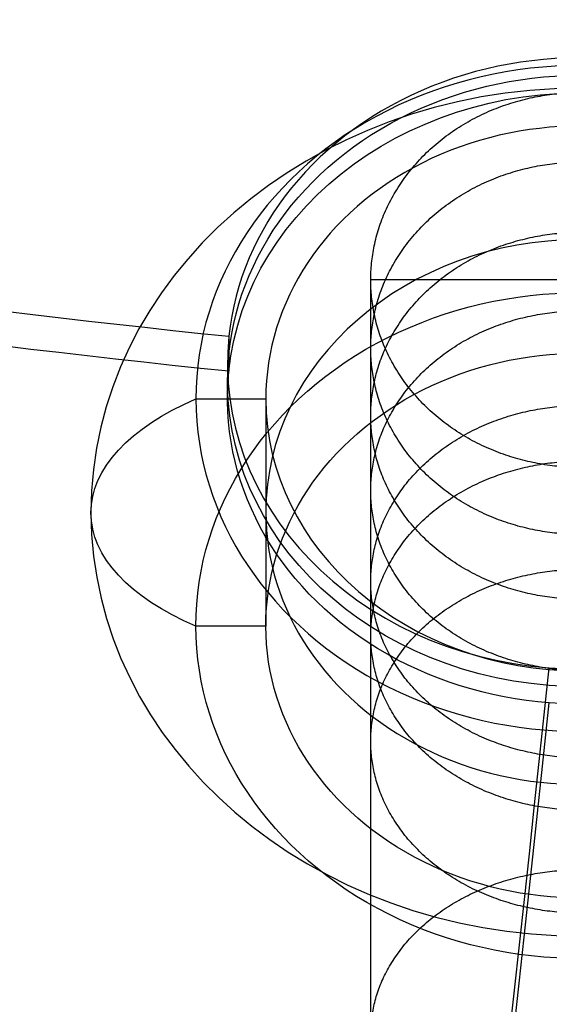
# Model space of a CAD drawing. Header units: millimetres. Extents: x -295 to 297, y -223 to 334.
# Tile 22 of 34: x -8.02 to -0.45, y 164.98 to 179.06. Entities that reach past the tile are written whole.
import ezdxf

# ---------------------------------------------------------------- set-up
doc = ezdxf.new("R2010")
doc.units = ezdxf.units.MM
doc.layers.add('Default', color=178, linetype='Continuous', true_color=0x000000)

msp = doc.modelspace()

# ---------------------------------------------------------------- linework, layer by layer
at = {"layer": 'Default'}
for p, q in [((3.00000000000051, 175.3405017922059, -102.3350279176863), (-2.999999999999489, 175.3405017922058, -102.335027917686)), ((-5.028497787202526, 174.5345081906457, -100.0338041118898), (-5.028497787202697, 174.0337964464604, -99.16654593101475)), ((-5.499992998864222, 173.6382247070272, -99.39492938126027), (-4.499994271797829, 173.6396065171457, -99.3941315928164)), ((-4.499994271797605, 173.639606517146, -99.3941315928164), (-4.499994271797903, 170.3896065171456, -93.76496646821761)), ((-4.499994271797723, 170.3896065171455, -93.76496646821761), (-5.499992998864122, 170.388224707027, -93.76576425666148))]:
    msp.add_line(p, q, dxfattribs=at)
for centre, radius, start, end in [((0.0046097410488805, 224.0026614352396, -234.9999999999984), 100.9999999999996, 300.0000000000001, 246.374193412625), ((0.0046097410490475, 224.0026614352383, -234.9999999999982), 88.99999999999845, 300.0000000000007, 252.831758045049)]:
    msp.add_arc(centre, radius, start, end, dxfattribs=at)
at = {"layer": 'Default', "extrusion": (-5.134781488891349e-16, -0.5000000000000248, 0.8660254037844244)}
for centre, radius, start, end in [((9.49e-13, 100.6864246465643, -189.6205839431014), 53.25295967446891, 354.9089331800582, 174.9089331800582), ((9.49e-13, 100.6864246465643, -189.6205839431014), 53.25295967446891, 174.9089331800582, 354.9089331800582), ((1.2981e-12, 100.6864246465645, -173.8990696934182), 5.048414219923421, 354.9089331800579, 174.9089331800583), ((1.2981e-12, 100.6864246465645, -173.8990696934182), 5.048414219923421, 174.9089331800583, 354.9089331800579)]:
    msp.add_arc(centre, radius, start, end, dxfattribs=at)
at = {"layer": 'Default', "extrusion": (4.996003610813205e-16, 0.5000000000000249, -0.8660254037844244)}
for start, end in [(5.091066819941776, 185.0910668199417), (185.0910668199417, 5.091066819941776)]:
    msp.add_arc((-9.545e-13, 100.6864246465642, 188.7824435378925), 53.79841421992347, start, end, dxfattribs=at)
at = {"layer": 'Default', "extrusion": (5.618356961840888e-16, 0.5000000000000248, -0.8660254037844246)}
msp.add_arc((-7.702e-13, 100.6864246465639, 274.2294824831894), 100, 270, 0, dxfattribs=at)
at = {"layer": 'Default', "extrusion": (5.882255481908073e-16, 0.5000000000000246, -0.8660254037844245)}
msp.add_arc((-7.583e-13, 100.6864246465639, 274.2294824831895), 96.00000000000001, 270, 0, dxfattribs=at)
at = {"layer": 'Default', "extrusion": (0.0887389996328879, 0.8626088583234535, 0.4980274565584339)}
msp.add_arc((22.62667734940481, -270.9555315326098, 100.2892079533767), 97.9999999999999, 59.8771669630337, 89.86201130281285, dxfattribs=at)
at = {"layer": 'Default', "extrusion": (-0.08873899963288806, -0.8626088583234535, -0.4980274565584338)}
msp.add_arc((-22.62667734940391, -270.955531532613, -100.2892079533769), 99.00000000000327, 90.1069403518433, 120.1228330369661, dxfattribs=at)
at = {"layer": 'Default', "extrusion": (1.503797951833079e-15, 0.5000000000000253, -0.866025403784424)}
msp.add_arc((-1.2309e-12, 100.6864246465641, 187.663034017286), 41.50000000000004, 270, 359.9999999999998, dxfattribs=at)
at = {"layer": 'Default', "extrusion": (-2.557953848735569e-13, -0.5000000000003, 0.8660254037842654)}
msp.add_arc((-9.15085e-11, 100.6864246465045, -185.934303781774), 41.50000000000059, 180.0000000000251, 2.51134e-11, dxfattribs=at)
at = {"layer": 'Default', "extrusion": (6.416350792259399e-16, 0.5000000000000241, -0.8660254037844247)}
msp.add_arc((-5.932e-13, 100.6864246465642, 184.2055735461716), 41.4999999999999, 180, 0, dxfattribs=at)
at = {"layer": 'Default', "extrusion": (-6.616885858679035e-16, -0.5000000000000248, 0.8660254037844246)}
msp.add_arc((6.787e-13, 100.6864246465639, -172.8976462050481), 5.499999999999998, 0.0914198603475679, 180.0914198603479, dxfattribs=at)
at = {"layer": 'Default', "extrusion": (-5.258016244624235e-13, 0.4999999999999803, -0.86602540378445)}
for centre, radius, start, end in [((-1.83476e-10, 100.6864246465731, 173.3983579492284), 5.048414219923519, 5.091066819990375, 185.0910668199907), ((-1.83476e-10, 100.6864246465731, 173.3983579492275), 5.048414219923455, 185.0910668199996, 5.091066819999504)]:
    msp.add_arc(centre, radius, start, end, dxfattribs=at)
at = {"layer": 'Default', "extrusion": (5.134781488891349e-16, 0.5000000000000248, -0.8660254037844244)}
for start, end in [(5.091066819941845, 185.0910668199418), (185.0910668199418, 5.091066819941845)]:
    msp.add_arc((-1.049e-13, 100.6864246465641, 172.8976462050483), 5.048414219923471, start, end, dxfattribs=at)
at = {"layer": 'Default', "extrusion": (-8.526512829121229e-14, -0.499999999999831, 0.8660254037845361)}
for centre, radius, start, end in [((-2.79857e-11, 100.686424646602, -169.6476462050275), 6.99999999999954, 0.0914198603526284, 180.0914198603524), ((-2.79857e-11, 100.686424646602, -169.6476462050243), 7.000000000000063, 180.0914198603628, 0.0914198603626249)]:
    msp.add_arc(centre, radius, start, end, dxfattribs=at)
at = {"layer": 'Default', "extrusion": (-6.616885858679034e-16, -0.5000000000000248, 0.8660254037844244)}
for start, end in [(0.0914198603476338, 180.0914198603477), (180.0914198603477, 0.0914198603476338)]:
    msp.add_arc((6.787e-13, 100.6864246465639, -172.8976462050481), 4.499999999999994, start, end, dxfattribs=at)
at = {"layer": 'Default', "extrusion": (1.278976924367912e-13, -0.5000000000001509, 0.8660254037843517)}
for centre, radius, start, end in [((4.57365e-11, 100.6864246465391, -169.6476462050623), 4.499999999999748, 0.0914198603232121, 180.0914198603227), ((4.57365e-11, 100.6864246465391, -169.6476462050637), 4.500000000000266, 180.0914198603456, 0.0914198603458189)]:
    msp.add_arc(centre, radius, start, end, dxfattribs=at)
at = {"layer": 'Default', "extrusion": (7.224039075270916e-16, 0.5000000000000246, -0.8660254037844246)}
msp.add_arc((-7.618e-13, 100.686424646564, 166.3976462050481), 5.5, 359.908580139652, 179.9085801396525, dxfattribs=at)
at = {"layer": 'Default', "extrusion": (6.619054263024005e-16, 0.5000000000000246, -0.8660254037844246)}
msp.add_arc((-7.824e-13, 100.686424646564, 166.3976462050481), 4.499999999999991, 359.9085801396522, 179.9085801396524, dxfattribs=at)
at = {"layer": 'Default', "extrusion": (0.001595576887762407, -0.8660243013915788, -0.4999993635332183)}
msp.add_arc((-2.41223215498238, -169.6499403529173, -100.6862964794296), 4.270833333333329, 130.5025001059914, 229.603062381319, dxfattribs=at)
at = {"layer": 'Default', "extrusion": (-6.615801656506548e-16, -0.5000000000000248, 0.8660254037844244)}
msp.add_arc((6.788e-13, 100.6864246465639, -172.8976462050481), 5.499999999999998, 180.0914198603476, 0.091419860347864, dxfattribs=at)
at = {"layer": 'Default', "extrusion": (7.221870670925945e-16, 0.5000000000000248, -0.8660254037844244)}
msp.add_arc((-7.619e-13, 100.6864246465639, 166.3976462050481), 5.5, 179.908580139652, 359.9085801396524, dxfattribs=at)
at = {"layer": 'Default', "extrusion": (6.614717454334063e-16, 0.5000000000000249, -0.8660254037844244)}
msp.add_arc((-7.826e-13, 100.6864246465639, 166.3976462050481), 4.499999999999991, 179.9085801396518, 359.9085801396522, dxfattribs=at)
at = {"layer": 'Default', "extrusion": (-0.9960549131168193, 0.07685022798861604, 0.04436949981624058)}
for radius, start, end in [(97.99999999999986, 27.04224219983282, 57.02708653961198), (98.99999999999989, 27.04224219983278, 57.05813488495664)]:
    msp.add_arc((-222.5899059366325, -185.4851227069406, 8.934812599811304), radius, start, end, dxfattribs=at)
at = {"layer": 'Default'}
for points, knots in [([(-40.07163354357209, 132.3844606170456, -234.9999996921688), (-42.87612918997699, 133.61122372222, -234.9999982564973), (-48.36051156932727, 136.3170448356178, -234.9999954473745), (-56.16565885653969, 141.1003341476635, -234.9999914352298), (-63.50172867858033, 146.5759405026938, -234.9999876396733), (-68.04798558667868, 150.6663509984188, -234.9999852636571), (-72.3094302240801, 154.8706409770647, -234.9999830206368), (-76.2849570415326, 159.1534243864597, -234.9999809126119), (-81.65324884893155, 166.0590518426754, -234.999978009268), (-86.39883117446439, 173.4065459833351, -234.9999753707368), (-89.12860608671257, 178.5733039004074, -234.9999737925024), (-90.96156632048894, 182.4454595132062, -234.9999727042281), (-92.07365056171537, 184.9242080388, -234.9999720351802), (-94.09304536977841, 189.9654728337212, -234.9999707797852), (-95.3748874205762, 193.834185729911, -234.9999699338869), (-96.82647213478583, 198.8979986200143, -234.9999689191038), (-98.04290479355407, 203.849306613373, -234.9999680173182), (-98.87803372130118, 208.8789907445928, -234.9999672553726), (-99.80254241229, 216.1614928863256, -234.9999662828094), (-100.3229967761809, 225.7282026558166, -234.9999652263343), (-99.47386951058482, 235.2713578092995, -234.9999648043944), (-98.29305651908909, 242.5573892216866, -234.9999647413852), (-97.26651990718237, 247.6335395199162, -234.9999647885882), (-95.84970667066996, 252.6148778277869, -234.9999650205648), (-94.1891439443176, 257.6941822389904, -234.9999653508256), (-92.74488658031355, 261.5629348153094, -234.9999656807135), (-90.50543894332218, 266.5891546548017, -234.9999662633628), (-89.28234528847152, 269.0552458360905, -234.9999666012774), (-87.2802023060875, 272.8909360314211, -234.9999671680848), (-84.324559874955, 277.989206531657, -234.9999680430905), (-79.2457683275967, 285.2013448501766, -234.9999696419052), (-73.55236229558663, 291.9388638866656, -234.999971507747), (-69.36721814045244, 296.0876912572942, -234.9999729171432), (-64.91258162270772, 300.1285336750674, -234.9999744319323), (-60.19364284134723, 304.0287998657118, -234.9999760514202), (-52.62565210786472, 309.1966198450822, -234.9999786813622), (-44.61720158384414, 313.6514559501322, -234.9999814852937), (-39.01737779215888, 316.1258111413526, -234.9999834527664), (-33.38098668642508, 318.3122013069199, -234.9999854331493), (-27.7375913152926, 320.2153437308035, -234.9999874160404), (-19.07034534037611, 322.3011903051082, -234.9999904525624), (-10.25201229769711, 323.6084422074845, -234.9999935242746), (-4.306396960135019, 323.954163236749, -234.9999955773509), (0.075528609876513, 324.0124501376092, -234.9999970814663), (2.876715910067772, 323.9908202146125, -234.9999980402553), (8.469353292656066, 323.7125498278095, -234.9999999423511), (12.64515394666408, 323.2400961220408, -235.0000013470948), (18.0279084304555, 322.4006273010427, -235.0000031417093), (23.21814987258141, 321.3786985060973, -235.0000048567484), (28.31122591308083, 319.9491823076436, -235.0000065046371), (33.17935024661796, 318.3718545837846, -235.0000080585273), (37.82051459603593, 316.6754728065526, -235.0000095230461), (42.32351742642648, 314.640502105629, -235.0000108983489), (46.63717193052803, 312.4950823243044, -235.000012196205), (50.76223032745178, 310.2590334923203, -235.0000134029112), (54.72001565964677, 307.7387284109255, -235.0000145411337), (58.70719809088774, 304.997827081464, -235.0000156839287), (62.7050184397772, 302.0235469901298, -235.0000168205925), (66.46991537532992, 298.7594294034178, -235.0000178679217), (70.23746030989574, 295.2378169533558, -235.000018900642), (73.98147679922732, 291.4466377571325, -235.0000199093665), (77.4113403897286, 287.3690466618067, -235.0000207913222), (79.90717471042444, 284.1488687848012, -235.0000214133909), (81.58584054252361, 281.8857540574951, -235.0000218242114), (83.95698811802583, 278.3896491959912, -235.000022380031), (86.17844005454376, 274.7965667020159, -235.0000228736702), (87.55767219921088, 272.3394695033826, -235.0000231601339), (88.91428511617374, 269.7982423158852, -235.0000234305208), (90.24207619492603, 267.1730587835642, -235.0000236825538), (92.05730397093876, 263.1534662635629, -235.000023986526), (93.69357368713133, 259.0577530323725, -235.0000242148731), (94.66356383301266, 256.2804033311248, -235.0000243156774), (97.00945215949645, 249.0539470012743, -235.0000245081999), (99.68974862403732, 237.1544457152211, -235.0000243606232), (100.4257358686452, 219.017580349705, -235.0000227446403), (97.89710118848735, 201.0428160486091, -235.0000197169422), (94.05148169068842, 189.4672382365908, -235.0000167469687), (91.01442978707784, 182.5384109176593, -235.0000146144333), (89.80282480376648, 179.9290633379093, -235.0000137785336), (87.81943964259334, 176.0990625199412, -235.0000124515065), (85.67281847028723, 172.3581074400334, -235.0000110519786), (84.13473497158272, 169.9268566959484, -235.0000100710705), (81.82717049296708, 166.4478842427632, -235.000008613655), (78.61889039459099, 162.0170962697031, -235.0000066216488), (75.05876278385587, 157.8637299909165, -235.0000044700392), (71.44315208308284, 153.9802328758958, -235.0000023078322), (67.79902366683, 150.356891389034, -235.0000001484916), (63.88706525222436, 147.0244972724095, -234.9999978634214), (59.98860160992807, 143.9549256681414, -234.9999955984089), (56.12821653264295, 141.1336784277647, -234.9999933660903), (52.07582224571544, 138.5959424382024, -234.9999910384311), (50.00460974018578, 137.4001210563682, -234.9999898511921)], [-5.347238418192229, -5.347238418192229, -5.347238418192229, -5.347238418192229, -5.255671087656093, -5.164103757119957, -5.072536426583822, -4.980969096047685, -4.980969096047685, -4.893464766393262, -4.80596043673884, -4.718456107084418, -4.630951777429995, -4.630951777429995, -4.590304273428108, -4.549656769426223, -4.468361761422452, -4.468361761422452, -4.39207962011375, -4.315797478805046, -4.315797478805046, -4.172486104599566, -4.029174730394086, -4.029174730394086, -3.951691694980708, -3.874208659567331, -3.874208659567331, -3.791838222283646, -3.750653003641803, -3.709467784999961, -3.709467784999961, -3.621223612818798, -3.532979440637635, -3.444735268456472, -3.356491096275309, -3.356491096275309, -3.264825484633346, -3.173159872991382, -3.08149426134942, -2.989828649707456, -2.989828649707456, -2.900649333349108, -2.811470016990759, -2.722290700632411, -2.633111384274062, -2.633111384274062, -2.591200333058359, -2.549289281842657, -2.465467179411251, -2.465467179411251, -2.386325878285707, -2.307184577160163, -2.307184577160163, -2.233250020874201, -2.15931546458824, -2.15931546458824, -2.089135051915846, -2.018954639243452, -2.018954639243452, -1.944401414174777, -1.869848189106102, -1.869848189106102, -1.790133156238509, -1.710418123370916, -1.710418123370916, -1.668260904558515, -1.626103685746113, -1.583946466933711, -1.54178924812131, -1.54178924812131, -1.497775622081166, -1.453761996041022, -1.409748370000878, -1.365734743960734, -1.365734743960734, -1.182475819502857, -0.9992168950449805, -0.8159579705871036, -0.6326990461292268, -0.6326990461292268, -0.5896566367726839, -0.5466142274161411, -0.5035718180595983, -0.4605294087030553, -0.4605294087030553, -0.3786919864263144, -0.2968545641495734, -0.2968545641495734, -0.2199693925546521, -0.1430842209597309, -0.1430842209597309, -0.0715421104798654, 0, 0, 0, 0]), ([(45.00460974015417, 146.0603750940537, -234.9999895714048), (46.90610405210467, 147.1582087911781, -234.9999908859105), (50.62470426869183, 149.4906463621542, -234.9999934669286), (54.16312922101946, 152.0883000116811, -234.999995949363), (57.73627869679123, 154.9184004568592, -234.9999984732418), (61.32067104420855, 157.9946775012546, -235.0000010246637), (64.65241975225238, 161.3429358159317, -235.000003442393), (67.10334132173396, 164.0081308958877, -235.0000052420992), (68.76703987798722, 165.8952527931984, -235.0000064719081), (71.14051023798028, 168.8263662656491, -235.0000082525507), (73.3891540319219, 171.8543009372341, -235.0000099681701), (74.80315473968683, 173.9351002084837, -235.0000110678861), (76.20936810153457, 176.1008037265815, -235.0000121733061), (77.60148249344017, 178.3520969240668, -235.0000132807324), (79.53775730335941, 181.8158464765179, -235.0000148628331), (81.31950822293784, 185.3615694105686, -235.0000163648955), (82.40266375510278, 187.7767331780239, -235.0000173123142), (85.10431760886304, 194.1760523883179, -235.0000197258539), (88.46844017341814, 204.8506670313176, -235.0000230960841), (90.47580516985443, 221.3800545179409, -235.0000265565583), (89.4293276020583, 237.9978950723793, -235.0000284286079), (86.68922649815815, 248.8495247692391, -235.000028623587), (84.35686882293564, 255.4112479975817, -235.0000284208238), (83.4021263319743, 257.9179316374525, -235.0000283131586), (81.80442807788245, 261.6082218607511, -235.0000280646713), (80.04356118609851, 265.2234997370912, -235.0000277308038), (78.76247903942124, 267.5801558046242, -235.0000274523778), (76.82208948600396, 270.9668614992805, -235.00002700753), (74.08827032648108, 275.2984934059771, -235.0000263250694), (70.99563582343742, 279.3816801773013, -235.0000254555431), (67.82509400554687, 283.2158985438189, -235.0000245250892), (64.60257618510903, 286.8082960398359, -235.0000235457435), (61.10225195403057, 290.1305950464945, -235.000022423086), (57.59329085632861, 293.202410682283, -235.0000212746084), (54.10013228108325, 296.0362010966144, -235.000020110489), (50.40480917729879, 298.6007917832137, -235.0000188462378), (46.69168644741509, 300.9765204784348, -235.0000175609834), (42.9749939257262, 303.1702161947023, -235.0000162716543), (39.11042204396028, 305.0914612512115, -235.0000148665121), (35.04036683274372, 306.9353524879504, -235.000013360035), (30.76324445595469, 308.6778333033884, -235.0000117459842), (26.36494713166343, 310.0867359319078, -235.0000100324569), (22.95011570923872, 311.0372998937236, -235.000008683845), (20.55897148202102, 311.6501602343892, -235.0000077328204), (16.93949906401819, 312.4208310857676, -235.0000062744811), (13.29141730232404, 313.0421292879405, -235.0000047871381), (10.84304228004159, 313.3561860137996, -235.00000377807), (8.318457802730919, 313.627335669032, -235.0000027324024), (5.719823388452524, 313.8493745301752, -235.0000016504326), (1.81325717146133, 314.012800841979, -235.0000000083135), (-2.096732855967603, 314.0064256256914, -234.9999983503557), (-4.702175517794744, 313.8889920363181, -234.9999972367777), (-11.60411054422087, 313.4270322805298, -234.9999942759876), (-22.63298536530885, 311.6375417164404, -234.9999894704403), (-38.27576475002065, 306.016154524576, -234.9999825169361), (-52.63071386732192, 297.6358683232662, -234.9999760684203), (-61.0854923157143, 290.3313041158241, -234.9999722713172), (-66.8137240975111, 284.3551037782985, -234.9999697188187), (-70.32304465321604, 280.3515795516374, -234.9999681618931), (-75.0254473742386, 273.9188442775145, -234.9999661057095), (-79.14167070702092, 267.096135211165, -234.9999643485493), (-81.47829749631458, 262.3124398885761, -234.9999633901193), (-83.03122041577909, 258.7383432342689, -234.9999627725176), (-83.96592435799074, 256.4602278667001, -234.9999624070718), (-85.64600271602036, 251.833728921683, -234.9999617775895), (-86.69115667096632, 248.2907597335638, -234.9999614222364), (-87.85098770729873, 243.6673238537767, -234.9999610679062), (-88.56216455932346, 240.2873888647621, -234.9999608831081), (-89.24949619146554, 235.7362778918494, -234.9999607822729), (-89.50579476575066, 233.4479760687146, -234.9999607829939), (-89.81574052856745, 230.1008099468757, -234.9999608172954), (-90.06051728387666, 225.6923667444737, -234.9999609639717), (-89.94170558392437, 219.0814291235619, -234.9999614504), (-89.3385584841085, 212.496991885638, -234.9999621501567), (-88.61428500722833, 208.1415674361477, -234.9999627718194), (-87.92934779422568, 204.7911280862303, -234.9999633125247), (-87.39711998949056, 202.4313066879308, -234.9999637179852), (-86.14409162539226, 197.7609461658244, -234.9999646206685), (-84.99390428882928, 194.3191939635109, -234.9999654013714), (-83.22377095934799, 189.6569799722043, -234.9999665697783), (-81.19814115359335, 184.940562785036, -234.9999678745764), (-78.7775554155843, 180.4141347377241, -234.9999693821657), (-76.079491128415, 175.8498850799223, -234.9999710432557), (-73.08748268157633, 171.2783438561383, -234.9999728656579), (-68.0072854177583, 164.8702566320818, -234.9999759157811), (-62.36754047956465, 158.9486657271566, -234.9999792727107), (-58.25625927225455, 155.350265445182, -234.9999817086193), (-53.92077124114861, 151.8919578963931, -234.9999842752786), (-49.37161287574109, 148.6000626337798, -234.999986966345), (-40.00491351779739, 143.0729966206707, -234.9999925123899), (-32.54416727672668, 139.9281019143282, -234.9999969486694), (-27.51002478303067, 138.3116779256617, -234.9999999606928)], [0, 0, 0, 0, 0.0728825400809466, 0.1457650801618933, 0.1457650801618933, 0.2241858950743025, 0.3026067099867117, 0.3026067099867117, 0.3443749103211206, 0.3861431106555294, 0.4279113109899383, 0.4696795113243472, 0.4696795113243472, 0.5136244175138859, 0.5575693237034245, 0.6015142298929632, 0.6454591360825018, 0.6454591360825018, 0.8320860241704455, 1.018712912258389, 1.205339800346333, 1.391966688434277, 1.391966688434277, 1.436499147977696, 1.481031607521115, 1.525564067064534, 1.570096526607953, 1.570096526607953, 1.655126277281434, 1.740156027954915, 1.740156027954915, 1.820275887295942, 1.90039574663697, 1.90039574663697, 1.975077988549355, 2.04976023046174, 2.04976023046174, 2.121400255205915, 2.193040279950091, 2.193040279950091, 2.269719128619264, 2.346397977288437, 2.346397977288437, 2.387380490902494, 2.42836300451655, 2.469345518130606, 2.510328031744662, 2.510328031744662, 2.553628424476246, 2.596928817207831, 2.640229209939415, 2.683529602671, 2.683529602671, 2.869842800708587, 3.056155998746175, 3.242469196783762, 3.42878239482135, 3.42878239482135, 3.517252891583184, 3.605723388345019, 3.694193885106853, 3.782664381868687, 3.782664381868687, 3.823546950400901, 3.864429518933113, 3.946194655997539, 3.946194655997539, 4.022654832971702, 4.060884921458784, 4.099115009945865, 4.099115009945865, 4.172465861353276, 4.245816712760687, 4.319167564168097, 4.392518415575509, 4.392518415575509, 4.432682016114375, 4.472845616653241, 4.553172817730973, 4.553172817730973, 4.638381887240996, 4.723590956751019, 4.723590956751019, 4.81437838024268, 4.905165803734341, 4.995953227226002, 5.086740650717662, 5.086740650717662, 5.180041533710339, 5.273342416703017, 5.448937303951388, 5.448937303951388, 5.448937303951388, 5.448937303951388]), ([(1.008e-12, 141.5933980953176, -130.9532884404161), (-1.480433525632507, 141.5933980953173, -130.9532884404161), (-2.960935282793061, 141.6588407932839, -130.9155123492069), (-5.906451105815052, 141.9199568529, -130.7647585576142), (-7.371456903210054, 142.1156274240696, -130.6517832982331), (-10.27059165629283, 142.6350789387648, -130.3518672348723), (-11.70471316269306, 142.958854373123, -130.1649312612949), (-14.52718014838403, 143.7310543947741, -129.7191054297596), (-15.91681527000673, 144.179978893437, -129.4599210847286), (-18.63416468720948, 145.1970559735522, -128.8727226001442), (-19.95917303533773, 145.7644198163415, -128.5451682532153), (-22.5278947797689, 147.0078729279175, -127.8272594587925), (-23.7716079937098, 147.6839521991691, -127.436914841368), (-26.16866650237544, 149.1372712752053, -126.5978258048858), (-27.32201333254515, 149.914499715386, -126.149089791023), (-28.97810763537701, 151.1506899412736, -125.4353787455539), (-29.51782474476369, 151.5744805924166, -125.190705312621), (-30.57168117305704, 152.4446461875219, -124.6883177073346), (-31.08619617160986, 152.8914107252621, -124.4303777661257), (-32.57910124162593, 154.2540808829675, -123.6436414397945), (-33.51370387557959, 155.197496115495, -123.0989620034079), (-35.26266166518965, 157.1479230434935, -121.9728810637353), (-36.07811823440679, 158.156505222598, -121.3905733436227), (-37.58143363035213, 160.2213049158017, -120.198463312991), (-38.26902789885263, 161.2767434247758, -119.5891085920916), (-39.51756495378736, 163.4255821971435, -118.3484744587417), (-40.07890033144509, 164.5198752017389, -117.7166802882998), (-41.07384167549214, 166.7344661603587, -116.4380868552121), (-41.50730676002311, 167.8539674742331, -115.7917449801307), (-42.24880107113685, 170.1113009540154, -114.4884727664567), (-42.55686521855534, 171.2492795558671, -113.8314573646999), (-43.04906727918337, 173.5370538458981, -112.5106100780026), (-43.23313448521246, 174.6864959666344, -111.8469797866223), (-43.47839492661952, 176.9906021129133, -110.5167039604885), (-43.53958910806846, 178.1452765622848, -109.8500515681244), (-43.5395891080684, 180.4542743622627, -108.5169510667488), (-43.47839765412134, 181.6089237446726, -107.8503147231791), (-43.23314816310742, 183.9129783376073, -106.520067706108), (-43.04908918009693, 185.0623946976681, -105.8564514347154), (-42.55690916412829, 187.3501191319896, -104.5356333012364), (-42.24885880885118, 188.4880759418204, -103.8786367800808), (-41.50739781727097, 190.7453616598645, -102.5753923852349), (-41.07395225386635, 191.864837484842, -101.9290602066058), (-40.07906644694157, 194.0793589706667, -100.6505043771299), (-39.51776941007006, 195.1736115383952, -100.0187411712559), (-38.26932030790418, 197.3223681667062, -98.77815744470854), (-37.58177562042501, 198.3777645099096, -98.16882109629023), (-36.07857081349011, 200.4424883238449, -96.97674961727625), (-35.26317358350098, 201.4510408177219, -96.39446408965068), (-33.51434475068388, 203.40141207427, -95.26841814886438), (-32.57981166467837, 204.3448011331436, -94.72375062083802), (-31.08704366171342, 205.7074162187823, -93.93704277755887), (-30.57259326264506, 206.1541505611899, -93.67912090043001), (-29.51886758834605, 207.0242598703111, -93.17676032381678), (-28.97921797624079, 207.4480240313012, -92.93209775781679), (-27.32333207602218, 208.6841448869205, -92.21841933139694), (-26.17013207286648, 209.4613418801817, -91.76970739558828), (-23.77338034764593, 210.9146282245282, -90.93066700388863), (-22.52982709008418, 211.5907046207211, -90.54034418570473), (-19.96143538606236, 212.8341598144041, -89.82243581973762), (-18.6365971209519, 213.4015251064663, -89.4948540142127), (-15.91924938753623, 214.4187738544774, -88.90753389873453), (-14.52941713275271, 214.8678386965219, -88.64826387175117), (-11.70654227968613, 215.6402784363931, -88.20229151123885), (-10.27220600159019, 215.9641600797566, -88.01530249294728), (-7.372626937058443, 216.4837858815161, -87.7153069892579), (-5.907391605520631, 216.6795230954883, -87.60230286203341), (-2.961409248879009, 216.9407211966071, -87.45149843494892), (-1.480670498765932, 217.0061785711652, -87.41369933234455), (1.0364e-12, 217.0061785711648, -87.41369933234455)], [-136.7836532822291, -136.7836532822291, -136.7836532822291, -136.7836532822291, -132.5089161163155, -132.5089161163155, -128.2341789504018, -128.2341789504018, -123.9594417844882, -123.9594417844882, -119.6847046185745, -119.6847046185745, -115.3973644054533, -115.3973644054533, -111.1100241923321, -111.1100241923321, -106.8226839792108, -106.8226839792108, -104.6790138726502, -104.6790138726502, -102.5353437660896, -102.5353437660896, -98.26590815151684, -98.26590815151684, -93.99647253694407, -93.99647253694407, -89.7270369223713, -89.7270369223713, -85.45760130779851, -85.45760130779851, -81.19115764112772, -81.19115764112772, -76.92471397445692, -76.92471397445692, -72.65827030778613, -72.65827030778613, -68.39182664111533, -68.39182664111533, -64.1254781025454, -64.1254781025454, -59.85912956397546, -59.85912956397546, -55.59278102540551, -55.59278102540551, -51.32643248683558, -51.32643248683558, -47.05718271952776, -47.05718271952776, -42.78793295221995, -42.78793295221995, -38.51868318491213, -38.51868318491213, -34.24943341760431, -34.24943341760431, -32.10596495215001, -32.10596495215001, -29.96249648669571, -29.96249648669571, -25.67555955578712, -25.67555955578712, -21.38862262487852, -21.38862262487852, -17.10168569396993, -17.10168569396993, -12.82626427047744, -12.82626427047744, -8.550842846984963, -8.550842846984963, -4.275421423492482, -4.275421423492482, 0, 0, 0, 0])]:
    msp.add_open_spline(points, degree=3, knots=knots, dxfattribs=at)
for points, weights, knots in [([(47.50397820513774, 141.731341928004, -230.0000001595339), (190.0020835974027, 224.0026614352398, -230.0000001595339), (47.50397820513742, 306.2739809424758, -230.0000001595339), (-94.99412718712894, 388.54530044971, -230.0000001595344), (-94.99412718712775, 224.0026614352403, -230.0000001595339), (-94.99412718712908, 158.3214390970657, -230.0000001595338), (-33.54523286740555, 135.1253973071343, -230.0000001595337)], [1, 0.5, 1, 0.5, 1, 0.7147071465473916, 0.7549823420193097], [0, 0, 0, 329.8132134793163, 329.8132134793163, 659.6264269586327, 659.6264269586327, 847.8131325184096, 847.8131325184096, 847.8131325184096]), ([(47.50385189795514, 141.7315606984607, -229.0000001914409), (190.0015783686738, 224.0026614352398, -229.0000001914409), (47.50385189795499, 306.2737621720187, -229.0000001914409), (-94.99387457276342, 388.5448629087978, -229.0000001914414), (-94.99387457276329, 224.0026614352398, -229.0000001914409), (-94.99387457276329, 158.3228799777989, -229.0000001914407), (-33.5467466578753, 135.1262387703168, -229.0000001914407)], [1, 0.5, 1, 0.5, 1, 0.7147110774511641, 0.7549812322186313], [0, 0, 0, 0.373789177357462, 0.373789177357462, 0.747578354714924, 0.747578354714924, 0.960854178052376, 0.960854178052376, 0.960854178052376]), ([(47.50308276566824, 141.7328928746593, -239.9999990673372), (189.9985018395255, 224.0026614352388, -239.9999990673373), (47.50308276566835, 306.2724299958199, -239.9999990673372), (-94.99233630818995, 388.5421985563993, -239.9999990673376), (-94.99233630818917, 224.0026614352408, -239.9999990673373), (-94.99233630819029, 158.3215068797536, -239.9999990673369), (-33.54311869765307, 135.1265134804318, -239.9999990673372)], [1, 0.5, 1, 0.5, 1, 0.7147035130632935, 0.7549833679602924], [0, 0, 0, 329.8132803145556, 329.8132803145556, 659.6265606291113, 659.6265606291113, 847.8157010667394, 847.8157010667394, 847.8157010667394]), ([(47.50277737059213, 141.7334218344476, -240.9999988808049), (189.997280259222, 224.0026614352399, -240.9999988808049), (47.50277737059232, 306.271901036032, -240.9999988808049), (-94.99172551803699, 388.5411406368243, -240.9999988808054), (-94.9917255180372, 224.0026614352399, -240.9999988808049), (-94.99172551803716, 158.3230133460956, -240.9999988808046), (-33.54427551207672, 135.1276030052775, -240.999998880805)], [1, 0.5, 1, 0.5, 1, 0.7147068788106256, 0.7549824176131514], [0, 0, 0, 0.373789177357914, 0.373789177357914, 0.747578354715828, 0.747578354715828, 0.9608573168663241, 0.9608573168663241, 0.9608573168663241])]:
    msp.add_rational_spline(points, weights, degree=2, knots=knots, dxfattribs=at)
at = {"layer": 'Default', "extrusion": (-5.508425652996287e-14, 0.4482982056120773, -0.8938840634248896)}
msp.add_rational_spline([(5.248e-13, 172.6588496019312, -103.6799225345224), (-2.999999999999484, 172.6588496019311, -103.6799225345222), (-2.99999999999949, 175.3405017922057, -102.335027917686), (-2.999999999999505, 178.0221539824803, -100.9901333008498), (5.248e-13, 178.0221539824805, -100.9901333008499)], [1, 0.7071067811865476, 1, 0.7071067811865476, 1], degree=2, knots=[-9.42477796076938, -9.42477796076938, -9.42477796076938, -4.71238898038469, -4.71238898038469, 0, 0, 0], dxfattribs=at)
at = {"layer": 'Default', "extrusion": (5.73115908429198e-14, -0.4598049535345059, 0.8880199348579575)}
msp.add_rational_spline([(6.381e-13, 177.0278691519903, -99.03237203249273), (-2.999999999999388, 177.0278691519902, -99.03237203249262), (-2.999999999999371, 174.3638098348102, -100.41178664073), (-2.999999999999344, 171.6997505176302, -101.7912012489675), (6.415e-13, 171.6997505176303, -101.7912012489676), (3.000000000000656, 171.6997505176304, -101.7912012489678), (3.000000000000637, 174.3638098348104, -100.4117866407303), (3.000000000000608, 177.0278691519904, -99.0323720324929), (6.381e-13, 177.0278691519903, -99.03237203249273)], [1, 0.7071067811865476, 1, 0.7071067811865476, 1, 0.7071067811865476, 1, 0.7071067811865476, 1], degree=2, knots=[0, 0, 0, 4.71238898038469, 4.71238898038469, 9.42477796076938, 9.42477796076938, 14.13716694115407, 14.13716694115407, 18.84955592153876, 18.84955592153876, 18.84955592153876], dxfattribs=at)
at = {"layer": 'Default', "extrusion": (5.357745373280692e-14, -0.4841384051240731, 0.874991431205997)}
msp.add_rational_spline([(7.455e-13, 176.0231478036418, -97.15133201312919), (-2.999999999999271, 176.0231478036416, -97.15133201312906), (-2.999999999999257, 173.3981729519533, -98.60374753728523), (-2.999999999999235, 170.7731981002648, -100.0561630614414), (7.497e-13, 170.773198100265, -100.0561630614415), (3.000000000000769, 170.773198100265, -100.0561630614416), (3.000000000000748, 173.3981729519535, -98.60374753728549), (3.000000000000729, 176.0231478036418, -97.1513320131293), (7.455e-13, 176.0231478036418, -97.15133201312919)], [0.9999999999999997, 0.7071067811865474, 0.9999999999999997, 0.7071067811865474, 0.9999999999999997, 0.7071067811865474, 0.9999999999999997, 0.7071067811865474, 0.9999999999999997], degree=2, knots=[0, 0, 0, 4.71238898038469, 4.71238898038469, 9.42477796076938, 9.42477796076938, 14.13716694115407, 14.13716694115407, 18.84955592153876, 18.84955592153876, 18.84955592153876], dxfattribs=at)
at = {"layer": 'Default', "extrusion": (1, 2.27714556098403e-15, -8.871090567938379e-15)}
msp.add_open_spline([(-2.999999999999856, 10.50000000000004, -187.5000000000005), (-2.999999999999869, 11.1195059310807, -187.5429949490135), (-2.999999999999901, 12.33558810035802, -187.6051516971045), (-2.999999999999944, 14.17063336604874, -187.628836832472), (-2.999999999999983, 16.0867514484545, -187.5988633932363), (-3.000000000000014, 17.94058675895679, -187.5445583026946), (-3.000000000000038, 20.05825184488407, -187.4843578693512), (-3.000000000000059, 22.43721792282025, -187.4183095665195), (-3.000000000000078, 25.3169810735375, -187.2591958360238), (-3.00000000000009, 28.4152723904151, -186.9488169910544), (-3.000000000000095, 31.72177744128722, -186.4149666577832), (-3.000000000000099, 35.19717111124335, -185.5793081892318), (-3.000000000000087, 38.78281904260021, -184.3608651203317), (-3.000000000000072, 42.3996942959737, -182.6870029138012), (-3.000000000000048, 45.9833168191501, -180.481242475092), (-3.000000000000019, 49.23957107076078, -177.8525313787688), (-2.999999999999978, 52.19092941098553, -174.8228147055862), (-2.99999999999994, 54.88818819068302, -171.5022083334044), (-2.999999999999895, 57.478857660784, -167.7846250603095), (-2.999999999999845, 59.94408043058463, -163.7702171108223), (-2.99999999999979, 62.32630148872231, -159.4571890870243), (-2.999999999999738, 64.65490597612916, -154.8346604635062), (-2.999999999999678, 66.93386793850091, -149.9403283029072), (-2.999999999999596, 69.90085308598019, -143.1377686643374), (-2.999999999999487, 73.4159533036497, -134.4147964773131), (-2.999999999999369, 77.423965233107, -123.903353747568), (-2.999999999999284, 80.69975963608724, -115.2495856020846), (-2.999999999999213, 83.31868574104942, -108.5672798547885), (-2.999999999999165, 85.24877271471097, -103.8271382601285), (-2.999999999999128, 87.17778041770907, -99.34012937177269), (-2.999999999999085, 89.33339474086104, -94.6724021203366), (-2.999999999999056, 91.6602424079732, -90.16759644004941), (-2.999999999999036, 94.22639330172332, -85.88735648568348), (-2.999999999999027, 96.72509496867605, -82.29291673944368), (-2.999999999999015, 99.31089703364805, -79.12764412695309), (-2.999999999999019, 101.981308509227, -76.37656895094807), (-2.999999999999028, 104.7505359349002, -74.00098740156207), (-2.999999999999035, 107.6294716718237, -71.96346509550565), (-2.999999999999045, 110.1248809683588, -70.51694761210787), (-2.999999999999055, 112.1640929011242, -69.49888267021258), (-2.999999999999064, 114.1886807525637, -68.58459597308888), (-2.999999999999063, 116.7515710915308, -67.58104953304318), (-2.999999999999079, 119.8899935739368, -66.58097197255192), (-2.999999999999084, 123.1057238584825, -65.80053535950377), (-2.999999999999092, 127.5062293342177, -65.08118564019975), (-2.999999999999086, 132.0030900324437, -64.91534134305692), (-2.999999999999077, 136.4839131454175, -65.41607954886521), (-2.999999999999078, 139.8183373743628, -66.15169079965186), (-2.999999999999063, 142.5444005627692, -67.08114272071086), (-2.999999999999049, 144.7363808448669, -68.04777609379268), (-2.999999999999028, 147.0479920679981, -69.24382582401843), (-2.999999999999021, 149.9208949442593, -71.07012949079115), (-2.999999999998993, 153.217568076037, -73.62524385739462), (-2.999999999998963, 156.35656900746, -76.45544792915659), (-2.99999999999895, 160.225191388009, -80.39238475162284), (-2.999999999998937, 164.404050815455, -85.30540245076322), (-2.999999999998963, 167.932852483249, -90.06829035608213), (-2.999999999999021, 170.0221806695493, -93.12900107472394), (-2.999999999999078, 171.2214426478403, -94.95260001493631), (-2.999999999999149, 172.2857303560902, -96.64984127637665), (-2.999999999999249, 173.3939402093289, -98.57093010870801), (-2.999999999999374, 174.3869032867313, -100.4400041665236), (-2.999999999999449, 175.0180053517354, -101.6921717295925), (-2.999999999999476, 175.3405017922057, -102.335027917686)], degree=3, knots=[0, 0, 0, 0, 1.863939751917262, 3.650830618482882, 5.505783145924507, 7.612479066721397, 9.21394241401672, 11.86132976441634, 14.75365442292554, 17.86400946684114, 21.19962314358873, 24.79584696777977, 28.57762514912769, 32.54788514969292, 36.73189302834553, 41.17882487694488, 45.07374902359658, 49.40701945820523, 54.00011867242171, 58.66228076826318, 63.53355926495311, 68.77861260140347, 74.18857589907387, 79.7278620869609, 91.04153513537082, 102.4008310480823, 113.4750341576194, 118.8012794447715, 123.9323268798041, 128.8284849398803, 133.4518795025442, 139.3546545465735, 144.0331602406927, 148.4157726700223, 152.4776775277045, 156.2855669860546, 159.9073361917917, 163.4099985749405, 166.8572129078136, 168.5511387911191, 170.2450646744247, 173.5230944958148, 176.801124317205, 180.1226387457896, 183.4441531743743, 190.16812285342, 193.5673602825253, 196.949218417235, 200.3990055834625, 202.1917784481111, 204.1336719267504, 208.2036346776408, 212.3893804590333, 216.6367162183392, 220.8764332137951, 228.940169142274, 235.9705638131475, 238.6516894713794, 240.058372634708, 242.5181438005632, 244.6605072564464, 246.7104107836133, 248.8672730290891, 248.8672730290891, 248.8672730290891, 248.8672730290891], dxfattribs=at)
at = {"layer": 'Default', "extrusion": (4.468098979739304e-14, -0.5145620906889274, 0.857453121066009)}
msp.add_rational_spline([(8.348e-13, 174.9004705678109, -95.20414456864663), (-2.999999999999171, 174.9004705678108, -95.20414456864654), (-2.999999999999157, 172.3281139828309, -96.74782917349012), (-2.99999999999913, 169.7557573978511, -98.29151377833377), (8.552e-13, 169.7557573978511, -98.29151377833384), (3.000000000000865, 169.7557573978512, -98.29151377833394), (3.000000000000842, 172.328113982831, -96.74782917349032), (3.000000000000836, 174.9004705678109, -95.20414456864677), (8.348e-13, 174.9004705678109, -95.20414456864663)], [0.9999999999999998, 0.7071067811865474, 0.9999999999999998, 0.7071067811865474, 0.9999999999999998, 0.7071067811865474, 0.9999999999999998, 0.7071067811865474, 0.9999999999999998], degree=2, knots=[0, 0, 0, 4.71238898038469, 4.71238898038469, 9.42477796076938, 9.42477796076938, 14.13716694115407, 14.13716694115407, 18.84955592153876, 18.84955592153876, 18.84955592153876], dxfattribs=at)
at = {"layer": 'Default', "extrusion": (-2.674405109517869e-14, 0.5428097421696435, -0.8398556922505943)}
msp.add_rational_spline([(9.257e-13, 173.5450326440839, -93.03288894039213), (-2.999999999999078, 173.5450326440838, -93.03288894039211), (-2.99999999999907, 171.0254666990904, -94.66131743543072), (-2.999999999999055, 168.505900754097, -96.28974593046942), (9.445e-13, 168.5059007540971, -96.28974593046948), (3.000000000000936, 168.5059007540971, -96.28974593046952), (3.000000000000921, 171.0254666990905, -94.66131743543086), (3.000000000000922, 173.5450326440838, -93.03288894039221), (9.257e-13, 173.5450326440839, -93.03288894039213)], [0.9999999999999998, 0.7071067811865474, 0.9999999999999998, 0.7071067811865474, 0.9999999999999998, 0.7071067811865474, 0.9999999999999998, 0.7071067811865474, 0.9999999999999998], degree=2, knots=[0, 0, 0, 4.71238898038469, 4.71238898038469, 9.42477796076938, 9.42477796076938, 14.13716694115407, 14.13716694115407, 18.84955592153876, 18.84955592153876, 18.84955592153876], dxfattribs=at)
at = {"layer": 'Default', "extrusion": (1.838856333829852e-14, -0.5543398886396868, 0.832290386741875)}
msp.add_rational_spline([(9.558e-13, 172.750174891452, -91.82249585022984), (-2.999999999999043, 172.7501748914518, -91.82249585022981), (-2.999999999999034, 170.253305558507, -93.48551429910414), (-2.999999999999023, 167.7564362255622, -95.14853274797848), (9.804e-13, 167.7564362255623, -95.14853274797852), (3.000000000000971, 167.7564362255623, -95.14853274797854), (3.000000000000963, 170.2533055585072, -93.48551429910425), (3.000000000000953, 172.750174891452, -91.82249585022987), (9.558e-13, 172.750174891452, -91.82249585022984)], [0.9999999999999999, 0.7071067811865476, 0.9999999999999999, 0.7071067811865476, 0.9999999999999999, 0.7071067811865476, 0.9999999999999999, 0.7071067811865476, 0.9999999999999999], degree=2, knots=[0, 0, 0, 4.71238898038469, 4.71238898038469, 9.42477796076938, 9.42477796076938, 14.13716694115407, 14.13716694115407, 18.84955592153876, 18.84955592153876, 18.84955592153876], dxfattribs=at)
at = {"layer": 'Default', "extrusion": (-7.302792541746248e-15, 0.5726513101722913, -0.8197990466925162)}
msp.add_rational_spline([(9.897e-13, 171.2017162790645, -89.55306863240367), (-2.999999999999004, 171.2017162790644, -89.5530686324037), (-2.999999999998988, 168.7423165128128, -91.27102439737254), (-2.999999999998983, 166.2829167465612, -92.98898016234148), (1.0187e-12, 166.2829167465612, -92.98898016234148), (3.000000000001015, 166.2829167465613, -92.98898016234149), (3.000000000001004, 168.7423165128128, -91.27102439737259), (3.000000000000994, 171.2017162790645, -89.55306863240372), (9.897e-13, 171.2017162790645, -89.55306863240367)], [1, 0.7071067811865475, 1, 0.7071067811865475, 1, 0.7071067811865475, 1, 0.7071067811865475, 1], degree=2, knots=[0, 0, 0, 4.71238898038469, 4.71238898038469, 9.42477796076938, 9.42477796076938, 14.13716694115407, 14.13716694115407, 18.84955592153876, 18.84955592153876, 18.84955592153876], dxfattribs=at)
at = {"layer": 'Default', "extrusion": (2.937821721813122e-15, -0.6201924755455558, 0.7844496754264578)}
msp.add_rational_spline([(1.032e-12, 166.9048433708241, -83.7670184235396), (-2.999999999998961, 166.904843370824, -83.76701842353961), (-2.999999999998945, 164.5514991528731, -85.62759204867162), (-2.999999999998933, 162.1981549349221, -87.48816567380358), (1.0663e-12, 162.1981549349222, -87.48816567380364), (3.000000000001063, 162.1981549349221, -87.48816567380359), (3.000000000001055, 164.5514991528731, -85.62759204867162), (3.000000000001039, 166.904843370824, -83.76701842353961), (1.032e-12, 166.9048433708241, -83.7670184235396)], [0.9999999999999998, 0.7071067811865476, 0.9999999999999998, 0.7071067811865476, 0.9999999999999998, 0.7071067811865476, 0.9999999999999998, 0.7071067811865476, 0.9999999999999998], degree=2, knots=[0, 0, 0, 4.71238898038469, 4.71238898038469, 9.42477796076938, 9.42477796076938, 14.13716694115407, 14.13716694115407, 18.84955592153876, 18.84955592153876, 18.84955592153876], dxfattribs=at)

doc.saveas('drawing.dxf')
